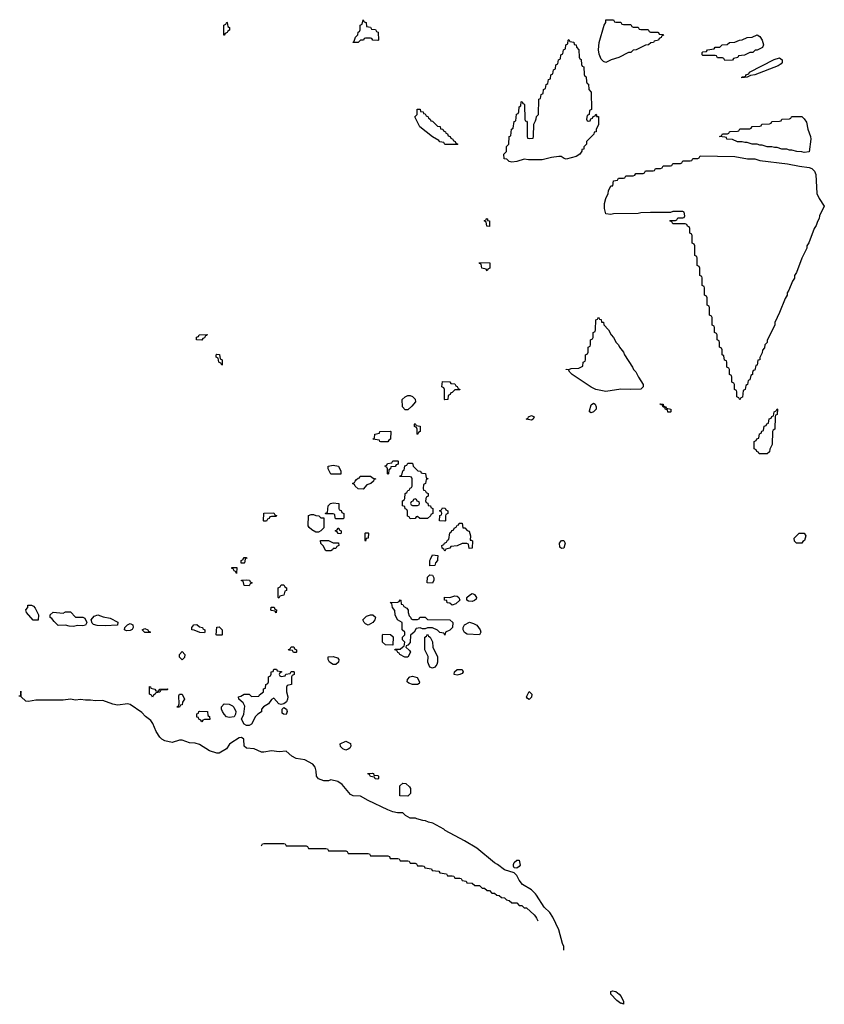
# Model space of a CAD drawing. Header units: inches. Extents: x 2604706 to 2755870, y 449242 to 584050.
# Tile 45 of 59: x 2735840 to 2742331, y 546408 to 554354. Entities that reach past the tile are written whole.
import ezdxf

# ---------------------------------------------------------------- set-up
doc = ezdxf.new("R2010")
doc.units = ezdxf.units.IN
doc.header["$MEASUREMENT"] = 0
for name, color, linetype in [('C7534', 7, 'Continuous'), ('C7535', 7, 'Continuous'), ('C7544', 7, 'Continuous'), ('C7545', 7, 'Continuous')]:
    doc.layers.add(name, color=color, linetype=linetype)

msp = doc.modelspace()

# ---------------------------------------------------------------- linework, layer by layer
at = {"layer": 'C7534', "color": 6}
for points in [[(2737657.7, 550000), (2737654, 549970), (2737650, 549968), (2737627.3, 549967.3), (2737626, 549990), (2737642, 549998), (2737643, 550000)], [(2739211.9, 550000), (2739211.1, 549988.9), (2739194, 549970), (2739190, 549948), (2739150, 549946), (2739148.9, 549948.9), (2739149.1, 549990.9), (2739153.5, 550000)], [(2740000, 547299.3), (2739970, 547331.8), (2739895.6, 547375.6), (2739870.3, 547410), (2739850, 547448.2), (2739830, 547468), (2739750, 547494.4), (2739696, 547536), (2739670, 547550.6), (2739527.1, 547667.1), (2739428.3, 547728.3), (2739272, 547810), (2739261, 547821), (2739172, 547870), (2739138, 547878), (2739114, 547890), (2739091, 547891), (2739043.6, 547903.6), (2739034, 547910), (2738990, 547911.3), (2738951.1, 547931.1), (2738930, 547952), (2738888, 547952), (2738850, 547960.7), (2738810, 547976.3), (2738650, 548053.4), (2738590, 548087.7), (2738530, 548090.6), (2738510, 548102), (2738442.3, 548182.3), (2738405.3, 548205.3), (2738350, 548218.4), (2738330, 548212.4), (2738292.5, 548212.5), (2738250, 548227.7), (2738233.4, 548250), (2738230.7, 548290.7), (2738223, 548323), (2738205.8, 548345.8), (2738140.7, 548380.7), (2738070, 548390.5), (2738034.8, 548410), (2737990, 548452), (2737934.2, 548445.8), (2737870, 548454.9), (2737810, 548442), (2737790, 548442), (2737730.4, 548470.3), (2737670, 548476.4), (2737650.6, 548490), (2737647.1, 548547.1), (2737630, 548561), (2737610, 548557.3), (2737544.2, 548515.8), (2737533.3, 548506.7), (2737509, 548470), (2737450, 548435.8), (2737430, 548434), (2737370, 548454.9), (2737290, 548506), (2737256.1, 548516.1), (2737210, 548519.3), (2737150, 548540.7), (2737130, 548538.8), (2737070, 548520.4), (2737010, 548533), (2736986.4, 548546.4), (2736970, 548564), (2736940.5, 548610), (2736913.5, 548673.5), (2736897.3, 548697.3), (2736854, 548730), (2736824.2, 548764.2), (2736730, 548826.4), (2736712.4, 548832.4), (2736630, 548821.3), (2736591.3, 548830), (2736510, 548860.4), (2736450, 548855.8), (2736410, 548863.1), (2736370, 548862.4), (2736330, 548868), (2736290, 548862), (2736250, 548870.7), (2736190, 548863.8), (2735970, 548863.8), (2735910, 548850.6), (2735890, 548854), (2735851.3, 548890), (2735850, 548934), (2735846, 548894), (2735834, 548894)], [(2737790, 547686), (2737798, 547702), (2737810, 547706), (2737970, 547706), (2737982, 547702), (2737990, 547686), (2738150, 547686), (2738162, 547682), (2738170, 547666), (2738310, 547666), (2738322, 547662), (2738330, 547646), (2738470, 547646), (2738482, 547642), (2738490, 547626), (2738650, 547626), (2738662, 547622), (2738670, 547606), (2738810, 547606), (2738822, 547602), (2738830, 547586), (2738890, 547586), (2738902, 547582), (2738910, 547566), (2738970, 547566), (2738982, 547562), (2738990, 547546), (2739030, 547546), (2739042, 547542), (2739050, 547526), (2739090, 547526), (2739102, 547522), (2739108.4, 547508.4), (2739162, 547502), (2739168.4, 547488.4), (2739222, 547482), (2739228.4, 547468.4), (2739282, 547462), (2739290, 547446), (2739330, 547446), (2739342, 547442), (2739350, 547426), (2739390, 547426), (2739402, 547422), (2739410, 547406), (2739442, 547402), (2739448.4, 547388.4), (2739490, 547386), (2739512.7, 547367.3), (2739550, 547366), (2739570, 547346), (2739590, 547346), (2739610, 547326), (2739630, 547326), (2739650, 547306), (2739670, 547306), (2739688.4, 547288.4), (2739707.3, 547287.3), (2739726, 547270), (2739750, 547266), (2739766, 547250), (2739790, 547246), (2739810, 547228), (2739850, 547226), (2739870, 547206), (2739890, 547206), (2739910, 547186), (2739930, 547186), (2739990, 547129), (2740000, 547116.5)]]:
    msp.add_lwpolyline(points, dxfattribs=at)
for points in [[(2737590, 549886), (2737582, 549902), (2737570, 549906), (2737562, 549922), (2737550, 549926), (2737550, 549934), (2737592, 549932)], [(2739170, 549806), (2739128, 549810), (2739130, 549854), (2739150, 549874), (2739170, 549872), (2739182, 549850), (2739182, 549830)], [(2737690, 549786), (2737650, 549788), (2737642, 549822), (2737630, 549826), (2737628, 549832), (2737670, 549834), (2737694, 549830), (2737698, 549818), (2737714, 549810), (2737698, 549802)], [(2737930, 549686), (2737926, 549690), (2737926, 549770), (2737942, 549778), (2737950, 549794), (2737970, 549794), (2737978, 549778), (2737992, 549770), (2737991.6, 549748.4), (2737978, 549742), (2737971.3, 549708.7), (2737938, 549702)], [(2739330, 549628), (2739310, 549646), (2739288.9, 549648.9), (2739286, 549666), (2739266, 549670), (2739267.3, 549692.7), (2739310, 549692), (2739350, 549704.7), (2739370, 549702), (2739382, 549690), (2739391.3, 549668.7), (2739359.8, 549640.2)], [(2739490, 549658), (2739460.4, 549660.4), (2739446, 549670), (2739446, 549690), (2739469.1, 549710.9), (2739490, 549722), (2739499.6, 549719.6), (2739510, 549714), (2739524.7, 549690), (2739522, 549678), (2739510, 549668)], [(2735990, 549508.7), (2735949.3, 549509.3), (2735894, 549570), (2735888.9, 549591.1), (2735906, 549610), (2735906, 549630), (2735934, 549630), (2735950, 549622), (2735965.4, 549605.4), (2735992, 549550)], [(2739010, 549514), (2739050, 549514), (2739062, 549518), (2739068.4, 549531.6), (2739110, 549532), (2739130, 549514), (2739310, 549512), (2739334, 549490), (2739332, 549450), (2739310, 549428), (2739274, 549410), (2739270, 549386), (2739262, 549402), (2739230, 549408), (2739210, 549428), (2739170, 549446), (2739130, 549446), (2739110, 549438), (2739090, 549438), (2739070, 549446), (2739038, 549442), (2739022, 549410), (2738992.7, 549387.3), (2738990.9, 549329.1), (2738970, 549306), (2738958, 549302), (2738954, 549290), (2738983.6, 549263.6), (2738992, 549250), (2738970, 549208.7), (2738946, 549210), (2738906, 549230), (2738902, 549242), (2738890, 549246), (2738882, 549262), (2738866, 549270), (2738870, 549274), (2738910, 549274), (2738930, 549294), (2738942, 549298), (2738946, 549330), (2738928.4, 549348.4), (2738928, 549372), (2738946, 549390), (2738946, 549410), (2738926, 549430), (2738926, 549490), (2738888, 549510), (2738868, 549550), (2738867.3, 549587.3), (2738848, 549610), (2738842, 549642), (2738828, 549650), (2738890, 549654), (2738902, 549658), (2738910, 549671.3), (2738914, 549670), (2738918, 549638), (2738930, 549634), (2738938, 549618), (2738963.6, 549603.6), (2738974, 549590), (2738974, 549570), (2738982, 549542), (2738992.7, 549532.7), (2738998, 549518)], [(2736290, 549532), (2736350, 549532), (2736364.7, 549524.7), (2736382, 549490), (2736370, 549468.7), (2736350, 549462), (2736310, 549464), (2736270, 549457.2), (2736239, 549459), (2736210, 549468), (2736150, 549466), (2736117.2, 549497.2), (2736100.2, 549520.2), (2736086, 549530), (2736086, 549550), (2736110, 549572), (2736190, 549564.7), (2736210, 549574), (2736250, 549574)], [(2736530, 549462.7), (2736464.7, 549464.7), (2736434, 549474), (2736424.7, 549484.7), (2736415.3, 549510), (2736439.3, 549540.7), (2736470, 549551), (2736514.4, 549534.4), (2736570, 549524.7), (2736631.1, 549491.1), (2736630, 549468.7)], [(2737910, 549566), (2737902, 549582), (2737870, 549586), (2737866, 549590), (2737867.3, 549612.7), (2737894, 549614), (2737898, 549598), (2737911.6, 549591.6)], [(2738650, 549468), (2738630, 549478), (2738618, 549490), (2738609, 549511), (2738639, 549541), (2738670, 549551.3), (2738690, 549551.3), (2738711, 549531), (2738704.7, 549510), (2738690, 549488)], [(2736702, 549422), (2736686, 549430), (2736688, 549450), (2736709.3, 549470.7), (2736730, 549481), (2736751.3, 549470), (2736756, 549450), (2736746.4, 549433.6), (2736730, 549424)], [(2737330, 549406), (2737292.7, 549407.3), (2737248.7, 549428.7), (2737229.3, 549429.3), (2737228, 549450), (2737246, 549470), (2737270, 549474), (2737290, 549454), (2737314, 549450), (2737318, 549438), (2737334, 549430), (2737334, 549410)], [(2739550, 549388.7), (2739450, 549395.3), (2739429.2, 549409.2), (2739418, 549430), (2739418, 549450), (2739428, 549470), (2739470, 549492), (2739502, 549482), (2739527.3, 549467.3), (2739554.8, 549430), (2739561, 549410)], [(2736890, 549408.7), (2736850, 549409), (2736829, 549430), (2736850, 549442), (2736874, 549430), (2736878, 549418), (2736894, 549410)], [(2737430, 549386), (2737426, 549390), (2737430, 549452), (2737450, 549454), (2737474, 549430), (2737474, 549390), (2737470, 549388)], [(2738850, 549306), (2738790, 549308.7), (2738766, 549330), (2738766, 549390), (2738770, 549394), (2738831.6, 549391.6), (2738852.7, 549372.7)], [(2739170, 549122), (2739149, 549130), (2739133.2, 549170), (2739134, 549214), (2739108.9, 549268.9), (2739108, 549370), (2739122, 549378), (2739130, 549394), (2739138, 549378), (2739151.6, 549371.6), (2739170, 549334), (2739172, 549290), (2739211.1, 549211.1), (2739211.3, 549170), (2739204.7, 549150), (2739190, 549129)], [(2737150, 549188.7), (2737128.7, 549210), (2737128, 549230), (2737150, 549254), (2737171.3, 549230), (2737170, 549206)], [(2738070, 549246), (2738048.4, 549248.4), (2738042, 549262), (2738010, 549266), (2738008.4, 549271.6), (2738022, 549278), (2738030, 549292), (2738051.6, 549291.6), (2738058, 549278), (2738074, 549270), (2738074, 549250)], [(2738390, 549149), (2738370, 549149.2), (2738339, 549170), (2738328.7, 549190), (2738329.1, 549210.9), (2738370, 549216), (2738404.7, 549204.7), (2738414, 549190), (2738412, 549170)], [(2737950, 549054), (2737982, 549058), (2737987.3, 549072.7), (2738022, 549078), (2738030, 549094), (2738050, 549094), (2738054, 549090), (2738054, 549070), (2738038, 549062), (2738034, 549050), (2738034, 548990), (2737998, 548982), (2737992.7, 548967.3), (2737992, 548930), (2738002.8, 548890), (2738001, 548870), (2737991.3, 548850), (2737970, 548833.2), (2737950, 548828), (2737930, 548834), (2737890, 548878), (2737871.1, 548868.9), (2737845.8, 548834.2), (2737806, 548810), (2737791.3, 548790), (2737791.3, 548768.7), (2737762, 548750), (2737742, 548730), (2737710, 548668), (2737690, 548658), (2737670, 548658), (2737650, 548668), (2737628, 548710), (2737648, 548750), (2737655.3, 548815.3), (2737642, 548842), (2737608, 548870), (2737606, 548890), (2737624.7, 548895.3), (2737650, 548911), (2737670, 548912), (2737690, 548912), (2737710, 548892), (2737770, 548894), (2737775.3, 548904.7), (2737806, 548930), (2737807.3, 548952.7), (2737822, 548958), (2737826, 548990), (2737842, 548998), (2737846, 549010), (2737848, 549050), (2737862, 549058), (2737868, 549072), (2737868.7, 549090), (2737886, 549094), (2737890, 549112), (2737911.6, 549111.6), (2737918, 549098), (2737952.7, 549092.7), (2737952.7, 549087.3), (2737938, 549082), (2737934, 549070), (2737938, 549058)], [(2739370, 549064), (2739346, 549070), (2739348, 549090), (2739370, 549111), (2739410, 549111), (2739418, 549090), (2739410, 549078), (2739390, 549069)], [(2739050, 548988), (2739010, 548988.7), (2738980.2, 549000.2), (2738966, 549010), (2738968.7, 549030), (2738988, 549050), (2739010, 549056), (2739045.4, 549045.4), (2739064.7, 549010), (2739062, 548998)], [(2736950, 548934), (2736962, 548938), (2736970, 548952), (2737030, 548954), (2737034, 548950), (2737030, 548946), (2736990, 548946), (2736978, 548942), (2736970, 548928), (2736938, 548922), (2736934, 548910), (2736918, 548902), (2736910, 548886), (2736902, 548902), (2736886, 548910), (2736887.3, 548972.7), (2736894, 548970), (2736898, 548958), (2736930, 548952), (2736938, 548938)], [(2737110, 548806), (2737109, 548810), (2737122, 548818), (2737127.3, 548832.7), (2737123.1, 548896.9), (2737130, 548912), (2737150, 548912), (2737170.7, 548869.3), (2737152.7, 548847.3), (2737150, 548826), (2737138, 548822), (2737130, 548806)], [(2739950, 548868), (2739936.4, 548876.4), (2739929.2, 548890), (2739950, 548931.3), (2739971, 548910), (2739970, 548888)], [(2737530, 548722), (2737509, 548729), (2737489.1, 548749.1), (2737475.3, 548770), (2737468.7, 548790), (2737468.7, 548810), (2737490, 548832), (2737530, 548831.3), (2737557.3, 548817.3), (2737567.1, 548807.1), (2737584.7, 548770), (2737582, 548750), (2737570, 548728)], [(2737310, 548688.7), (2737302, 548702), (2737286, 548710), (2737282, 548722), (2737270, 548726), (2737268.4, 548751.6), (2737282, 548758), (2737286, 548770), (2737292.7, 548772.7), (2737354, 548770), (2737358, 548738), (2737371.6, 548731.6), (2737372.7, 548707.3), (2737330, 548706), (2737318, 548702)], [(2737990, 548748), (2737968.4, 548748.4), (2737958, 548758), (2737958, 548790), (2737970, 548802), (2737992, 548790), (2737998, 548770)], [(2738470, 548458), (2738446, 548470), (2738428.4, 548488.4), (2738426, 548510), (2738470, 548531.3), (2738510, 548512), (2738512, 548490), (2738503.6, 548476.4), (2738490, 548468)], [(2738730, 548226), (2738708.4, 548228.4), (2738702, 548242), (2738670, 548246), (2738662, 548262), (2738650, 548266), (2738648.4, 548271.6), (2738687.3, 548272.7), (2738694, 548270), (2738698, 548258), (2738730, 548254), (2738734, 548250), (2738734, 548230)], [(2738970, 548088), (2738908, 548090), (2738908, 548170), (2738930, 548192), (2738954, 548190), (2738983.6, 548163.6), (2738992, 548150), (2738991.6, 548108.4)], [(2739850, 547506), (2739829.3, 547509.3), (2739823.3, 547523.3), (2739823.6, 547536.4), (2739830, 547551.3), (2739850, 547571.3), (2739870, 547571.3), (2739877.3, 547530), (2739870, 547519)]]:
    msp.add_lwpolyline(points, close=True, dxfattribs=at)
at = {"layer": 'C7535', "color": 6}
for points in [[(2737490, 554228), (2737486, 554230), (2737486, 554310), (2737502, 554318), (2737510, 554334), (2737514, 554330), (2737518, 554298), (2737531.6, 554291.6), (2737532, 554270), (2737518, 554262), (2737514, 554250), (2737498, 554242)], [(2738730, 554186), (2738690, 554188), (2738682, 554202), (2738670, 554206), (2738630, 554206), (2738618, 554202), (2738614, 554190), (2738590, 554188), (2738570, 554169.3), (2738528, 554170), (2738538, 554182), (2738550, 554214), (2738567.3, 554232.7), (2738570, 554254), (2738582, 554258), (2738587.3, 554272.7), (2738588, 554310), (2738602, 554318), (2738610, 554354), (2738618, 554338), (2738634, 554330), (2738638, 554298), (2738670, 554294), (2738678, 554278), (2738710, 554274), (2738718, 554258), (2738732.7, 554252.7), (2738734, 554190)], [(2739270, 553346), (2739262, 553362), (2739230, 553368), (2739220.4, 553380.4), (2739169.4, 553409.4), (2739068.7, 553490), (2739028, 553570), (2739046, 553590), (2739047.3, 553632.7), (2739071.1, 553631.1), (2739074, 553614), (2739094, 553610), (2739098, 553598), (2739110, 553594), (2739118, 553578), (2739134, 553570), (2739138, 553558), (2739152, 553552), (2739158, 553538), (2739170, 553534), (2739210, 553494), (2739231.1, 553491.1), (2739234, 553474), (2739254, 553470), (2739258, 553458), (2739274, 553450), (2739278, 553438), (2739290, 553434), (2739298, 553418), (2739314, 553410), (2739318, 553398), (2739334, 553390), (2739338, 553378), (2739354, 553370), (2739358, 553358), (2739374, 553350), (2739370, 553346)], [(2739630, 552686), (2739608.7, 552688.7), (2739602, 552722), (2739588.9, 552728.9), (2739590, 552734), (2739602, 552738), (2739606, 552750), (2739614, 552746), (2739614, 552734), (2739631.3, 552730)], [(2739610, 552326), (2739602, 552342), (2739568.9, 552348.9), (2739562, 552382), (2739550, 552386), (2739547.3, 552392.7), (2739630, 552394), (2739634, 552390), (2739631.6, 552348.4), (2739618, 552342)], [(2737310, 551768), (2737266, 551770), (2737267.3, 551792.7), (2737282, 551798), (2737288.9, 551811.1), (2737352.7, 551812.7), (2737350, 551806), (2737338, 551802), (2737330, 551786), (2737318, 551782)], [(2737470, 551566), (2737462, 551582), (2737446, 551590), (2737442, 551622), (2737426, 551630), (2737426, 551650), (2737430, 551654), (2737452, 551652), (2737458, 551618), (2737474, 551610), (2737474, 551570)], [(2739270, 551286), (2739266, 551290), (2739266, 551370), (2739262, 551382), (2739246, 551390), (2739250, 551434), (2739311.1, 551431.1), (2739318, 551418), (2739350, 551414), (2739358, 551398), (2739370, 551394), (2739378, 551378), (2739392, 551370), (2739390, 551366), (2739350, 551366), (2739330, 551346), (2739318, 551342), (2739314, 551330), (2739298, 551322), (2739294, 551290), (2739290, 551288)], [(2738950, 551206), (2738928.4, 551228.4), (2738926, 551290), (2738948.4, 551311.6), (2738970, 551322), (2738990, 551322), (2739010, 551312), (2739031.1, 551291.1), (2739034, 551270), (2739004.7, 551235.3), (2738970, 551206)], [(2739970, 551122), (2739926, 551130), (2739942, 551138), (2739946, 551150), (2739970, 551161), (2739991.3, 551150), (2739982, 551130)], [(2739050, 551006), (2739046, 551010), (2739046, 551050), (2739042, 551062), (2739026, 551070), (2739026, 551090), (2739030, 551094), (2739038, 551078), (2739070, 551074), (2739072, 551070), (2739072, 551030), (2739058, 551022)], [(2738810, 550946), (2738752.7, 550947.3), (2738746, 550950), (2738742, 550962), (2738688, 550970), (2738702, 550978), (2738706, 551010), (2738742, 551018), (2738746, 551030), (2738830, 551034), (2738834, 551030), (2738832, 550970), (2738818, 550962)], [(2738350, 550686), (2738328, 550730), (2738328.4, 550751.6), (2738370, 550758), (2738410.9, 550750.9), (2738431.1, 550711.1), (2738430, 550686)], [(2738810, 550686), (2738806, 550690), (2738806, 550730), (2738802, 550742), (2738790, 550746), (2738787.3, 550752.7), (2738802, 550758), (2738808.4, 550771.6), (2738842, 550778), (2738850, 550794), (2738890, 550794), (2738894, 550790), (2738892.7, 550767.3), (2738878, 550762), (2738870, 550748), (2738834, 550746), (2738831.6, 550728.4), (2738818, 550722), (2738814, 550690)], [(2739130, 550328.7), (2739068.9, 550328.9), (2739050, 550346), (2739038, 550342), (2739030, 550328), (2738990, 550326), (2738982, 550342), (2738968.4, 550348.4), (2738967.3, 550387.3), (2738962, 550402), (2738950, 550406), (2738946, 550426), (2738928.7, 550430), (2738928, 550470), (2738942, 550478), (2738946, 550490), (2738948.4, 550531.6), (2738962, 550538), (2738970, 550554), (2738982, 550558), (2738990, 550574), (2739002, 550578), (2739006, 550590), (2739006, 550650), (2739002, 550662), (2738990, 550666), (2738908, 550668), (2738910, 550674), (2738922, 550678), (2738930, 550714), (2738942, 550718), (2738947.3, 550752.7), (2738962, 550758), (2738970, 550774), (2739010, 550774), (2739014, 550750), (2739052, 550712), (2739074, 550710), (2739078, 550698), (2739090, 550694), (2739112.7, 550692.7), (2739118, 550658), (2739131.6, 550651.6), (2739130, 550646), (2739118, 550642), (2739114, 550610), (2739098, 550602), (2739094, 550570), (2739098, 550558), (2739110, 550554), (2739118, 550538), (2739134, 550530), (2739134, 550510), (2739118, 550502), (2739114, 550470), (2739118, 550458), (2739131.6, 550451.6), (2739134, 550434), (2739154, 550430), (2739158, 550418), (2739174, 550410), (2739174, 550370), (2739158, 550362), (2739154, 550350)], [(2738610, 550566), (2738570, 550568), (2738546, 550590), (2738542, 550602), (2738526, 550610), (2738542, 550618), (2738546, 550630), (2738558, 550642), (2738570, 550654), (2738582, 550658), (2738586, 550670), (2738670, 550671.3), (2738692.7, 550652.7), (2738714, 550650), (2738698, 550642), (2738694, 550630), (2738672, 550610), (2738641, 550599)], [(2738390, 550326), (2738386, 550330), (2738382, 550362), (2738370, 550366), (2738307.3, 550367.3), (2738310, 550374), (2738322, 550378), (2738328, 550430), (2738346, 550450), (2738370, 550454), (2738414, 550450), (2738414, 550410), (2738418, 550398), (2738432.7, 550392.7), (2738438, 550378), (2738454, 550370), (2738454, 550330), (2738450, 550326)], [(2739030, 550486), (2739018, 550482), (2739012.7, 550467.3), (2738998, 550462), (2738994, 550450), (2738998, 550438), (2739010, 550434), (2739050, 550434), (2739062, 550438), (2739066, 550450), (2739062, 550462), (2739047.3, 550467.3), (2739042, 550482)], [(2737810, 550306), (2737806, 550310), (2737810, 550372), (2737890, 550374), (2737898, 550358), (2737912.7, 550352.7), (2737910, 550346), (2737870, 550346), (2737858, 550342), (2737852.7, 550327.3), (2737838, 550322), (2737830, 550306)], [(2738230, 550218), (2738196.4, 550236.4), (2738176.4, 550256.4), (2738168, 550270), (2738170, 550352), (2738190, 550362), (2738210, 550362), (2738230, 550352), (2738254, 550350), (2738270, 550334), (2738292.7, 550332.7), (2738292.7, 550252.7), (2738270, 550228), (2738250, 550218)], [(2739270, 550306), (2739228, 550310), (2739228.4, 550351.6), (2739242, 550358), (2739246, 550370), (2739242, 550382), (2739226, 550390), (2739242, 550398), (2739250, 550414), (2739271.6, 550411.6), (2739278, 550398), (2739294, 550390), (2739294, 550370), (2739278, 550362), (2739274, 550350), (2739274, 550310)], [(2739474, 550154), (2739486, 550154), (2739492.7, 550147.3), (2739491.3, 550090), (2739467.3, 550087.3), (2739462, 550122), (2739447.3, 550127.3), (2739410, 550128), (2739370, 550108), (2739318, 550102), (2739310, 550088), (2739278, 550082), (2739270, 550066), (2739262, 550082), (2739248.4, 550088.4), (2739246, 550110), (2739262, 550118), (2739266, 550130), (2739282, 550138), (2739290, 550154), (2739302, 550158), (2739310, 550214), (2739322, 550218), (2739327.3, 550232.7), (2739342, 550238), (2739346, 550250), (2739362, 550258), (2739370, 550274), (2739382, 550278), (2739386, 550290), (2739410, 550292), (2739414, 550254), (2739430, 550252), (2739450, 550231.3), (2739466, 550226), (2739476, 550190)], [(2738430, 550206), (2738408.4, 550208.4), (2738402, 550222), (2738386, 550230), (2738402, 550238), (2738408.4, 550251.6), (2738414, 550250), (2738418, 550238), (2738434, 550230), (2738434, 550210)], [(2738630, 550146), (2738626, 550150), (2738626, 550210), (2738630, 550214), (2738650, 550214), (2738654, 550210), (2738652, 550170), (2738634, 550166)], [(2738370, 550132), (2738412.7, 550132.7), (2738414, 550110), (2738398, 550102), (2738390, 550086), (2738370, 550086), (2738363.6, 550076.4), (2738350, 550068.7), (2738308.7, 550068.7), (2738288.4, 550108.4), (2738270, 550126), (2738266, 550150), (2738330, 550151.3)]]:
    msp.add_lwpolyline(points, close=True, dxfattribs=at)
for points in [[(2740000, 553223.9), (2739944, 553224), (2739910, 553228), (2739850, 553209.3), (2739810, 553205.2), (2739790, 553209.2), (2739768.7, 553228.7), (2739748, 553230), (2739746, 553270), (2739766, 553290), (2739766, 553330), (2739786, 553350), (2739788.4, 553411.6), (2739802, 553418), (2739808, 553470), (2739822, 553478), (2739828.4, 553531.6), (2739842, 553538), (2739848.4, 553591.6), (2739862, 553598), (2739866, 553610), (2739868.4, 553651.6), (2739882, 553658), (2739886, 553690), (2739892.7, 553692.7), (2739898, 553678), (2739910, 553674), (2739912.7, 553667.3), (2739914, 553550), (2739918, 553538), (2739930, 553534), (2739932.7, 553527.3), (2739934, 553410), (2739938, 553398), (2739950, 553394), (2739982, 553398), (2739986, 553410), (2739988, 553510), (2740000, 553536.5)], [(2739153.5, 550000), (2739170, 550034), (2739214, 550030), (2739211.9, 550000)], [(2737643, 550000), (2737650, 550014), (2737670, 550014), (2737672, 550008), (2737658, 550002), (2737657.7, 550000)]]:
    msp.add_lwpolyline(points, dxfattribs=at)
at = {"layer": 'C7544', "color": 6}
for points in [[(2740230, 546846), (2740230, 546874), (2740218, 546898), (2740190.5, 547010), (2740142.4, 547110), (2740118, 547150), (2740070, 547190.6), (2740008.5, 547290), (2740000, 547299.3)], [(2740000, 547116.5), (2740010, 547104), (2740020.4, 547080.4)]]:
    msp.add_lwpolyline(points, dxfattribs=at)
msp.add_lwpolyline([(2740710, 546408), (2740696.4, 546416.4), (2740690, 546415.3), (2740658.6, 546438.6), (2740609.2, 546490), (2740608.9, 546511.1), (2740623.2, 546516.8), (2740649.5, 546510.5), (2740677.1, 546490), (2740692.4, 546470), (2740710, 546431.3)], close=True, dxfattribs=at)
at = {"layer": 'C7545', "color": 6}
for points in [[(2740650, 554334), (2740690, 554334), (2740698, 554318), (2740710, 554314), (2740770, 554314), (2740778, 554298), (2740790, 554294), (2740830, 554294), (2740838, 554278), (2740850, 554274), (2740910, 554274), (2740918, 554258), (2740930, 554254), (2740987.3, 554252.7), (2740994, 554250), (2740998, 554238), (2741030, 554234), (2741034, 554230), (2741018, 554222), (2741014, 554210), (2740998, 554202), (2740994, 554190), (2740958, 554182), (2740954, 554170), (2740932, 554168), (2740914, 554150), (2740890, 554148), (2740814, 554110), (2740790, 554108), (2740770.7, 554089.3), (2740751.3, 554088.7), (2740674, 554050), (2740610.9, 554029.1), (2740570, 554009), (2740550, 554015.3), (2740530, 554035.3), (2740515.3, 554075.3), (2740509.7, 554110), (2740514, 554170), (2740555.3, 554310), (2740569, 554331), (2740570, 554352), (2740630, 554354), (2740638, 554338)], [(2741530, 554026), (2741522, 554042), (2741510, 554046), (2741470, 554046), (2741462, 554062), (2741450, 554066), (2741350, 554066), (2741346, 554070), (2741346, 554090), (2741350, 554094), (2741382, 554098), (2741390, 554112), (2741442, 554118), (2741450, 554132), (2741487.3, 554132.7), (2741506, 554150), (2741547.3, 554152.7), (2741566, 554170), (2741610, 554172), (2741646, 554190), (2741670, 554192), (2741710, 554211.3), (2741750, 554212), (2741790, 554231.3), (2741810, 554218), (2741830.5, 554189.5), (2741841, 554150), (2741834, 554130), (2741790, 554108), (2741772.7, 554107.3), (2741754, 554090), (2741730, 554088), (2741687.3, 554067.3), (2741638, 554062), (2741634, 554050), (2741598, 554042), (2741590, 554028)], [(2741666, 553886), (2741666, 553890), (2741671.6, 553891.6), (2741688.4, 553891.6), (2741698, 553902), (2741698, 553910), (2741722, 553918), (2741729, 553930), (2741927.2, 554032.8), (2741970, 554044.9), (2741990.4, 554030.4), (2741990.5, 554009.5), (2741982, 553998), (2741958, 553982), (2741770.5, 553909.5), (2741736.9, 553903.1), (2741710, 553889.2)], [(2742170, 553282), (2742148.9, 553288.9), (2742110, 553289), (2742070, 553302), (2742050, 553302), (2742028.9, 553308.9), (2741990, 553309), (2741950, 553322), (2741930, 553322), (2741908.9, 553328.9), (2741870, 553329), (2741830, 553342), (2741810, 553342), (2741788.9, 553348.9), (2741750, 553349), (2741710, 553362), (2741690, 553362), (2741668.9, 553368.9), (2741630, 553369), (2741590, 553388), (2741546, 553390), (2741542, 553402), (2741530, 553406), (2741486, 553410), (2741502, 553418), (2741510, 553434), (2741550, 553434), (2741562, 553438), (2741566, 553450), (2741572.7, 553452.7), (2741630, 553454), (2741642, 553458), (2741650, 553472), (2741730, 553474), (2741742, 553478), (2741748.4, 553491.6), (2741810, 553494), (2741822, 553498), (2741828.4, 553511.6), (2741890, 553514), (2741902, 553518), (2741908.4, 553531.6), (2741970, 553534), (2741982, 553538), (2741988.4, 553551.6), (2742050, 553554), (2742062, 553558), (2742066, 553570), (2742072.7, 553572.7), (2742150, 553574), (2742170, 553554), (2742186.4, 553526.4), (2742198.4, 553470), (2742220.3, 553410), (2742222, 553390), (2742210, 553288)], [(2741650, 551286), (2741642, 551302), (2741626, 551310), (2741626, 551350), (2741622, 551362), (2741606, 551370), (2741606, 551410), (2741602, 551422), (2741586, 551430), (2741586, 551470), (2741582, 551482), (2741566, 551490), (2741566, 551530), (2741562, 551542), (2741546, 551550), (2741546, 551590), (2741542, 551602), (2741527.3, 551607.3), (2741522, 551642), (2741506, 551650), (2741506, 551690), (2741502, 551702), (2741486, 551710), (2741486, 551750), (2741482, 551762), (2741466, 551770), (2741466, 551810), (2741462, 551822), (2741446, 551830), (2741446, 551870), (2741442, 551882), (2741426, 551890), (2741426, 551950), (2741422, 551962), (2741406, 551970), (2741406, 552030), (2741402, 552042), (2741386, 552050), (2741386, 552110), (2741382, 552122), (2741366, 552130), (2741366, 552190), (2741362, 552202), (2741346, 552210), (2741346, 552270), (2741342, 552282), (2741326, 552290), (2741326, 552350), (2741322, 552362), (2741306, 552370), (2741306, 552430), (2741302, 552442), (2741286, 552450), (2741286, 552530), (2741282, 552542), (2741266, 552550), (2741266, 552610), (2741262, 552622), (2741246, 552630), (2741246, 552670), (2741242, 552682), (2741227.3, 552687.3), (2741222, 552702), (2741210, 552706), (2741110, 552706), (2741102, 552722), (2741086, 552730), (2741090, 552734), (2741130, 552734), (2741142, 552738), (2741150, 552754), (2741190, 552754), (2741202, 552758), (2741206, 552770), (2741202, 552802), (2741190, 552806), (2741110, 552806), (2741090, 552798), (2740930, 552798), (2740850, 552795.3), (2740828.9, 552788.9), (2740630, 552788), (2740610, 552782), (2740570, 552788), (2740558, 552830), (2740559.3, 552870), (2740569.2, 552910), (2740588.7, 552950), (2740590, 552974), (2740610, 553012), (2740626, 553014), (2740630, 553054), (2740662, 553058), (2740670, 553074), (2740710, 553074), (2740722, 553078), (2740730, 553094), (2740790, 553094), (2740802, 553098), (2740810, 553114), (2740870, 553114), (2740882, 553118), (2740890, 553134), (2740950, 553134), (2740962, 553138), (2740970, 553154), (2741010, 553154), (2741022, 553158), (2741030, 553174), (2741090, 553174), (2741102, 553178), (2741110, 553194), (2741170, 553194), (2741182, 553198), (2741190, 553214), (2741250, 553214), (2741262, 553218), (2741270, 553234), (2741310, 553234), (2741322, 553238), (2741330, 553254), (2741609.3, 553250.7), (2741710.9, 553230.9), (2741770, 553230.6), (2741810, 553218.8), (2742034, 553190), (2742130, 553170.7), (2742210, 553160.7), (2742230, 553153.4), (2742252.8, 553132.8), (2742263.9, 553103.9), (2742272, 552950), (2742290.2, 552910.2), (2742331.3, 552850), (2742291.3, 552770), (2742290.6, 552749.4), (2742275.3, 552724.7), (2742266.4, 552693.6), (2742250.9, 552669.1), (2742206.4, 552553.6), (2742191.3, 552530), (2742190.6, 552509.4), (2742150.9, 552429.1), (2742106.4, 552313.6), (2742091.3, 552290), (2742090.6, 552269.4), (2742075.3, 552244.7), (2742044.7, 552170), (2742031.3, 552150), (2742031, 552130), (2742015.3, 552104.7), (2741971, 551990), (2741931.3, 551910), (2741931, 551890), (2741871.3, 551768.7), (2741871, 551750), (2741852, 551730), (2741850, 551706), (2741832, 551688), (2741830, 551666), (2741811.3, 551628.7), (2741810.7, 551609.3), (2741794, 551606), (2741790, 551566), (2741778, 551562), (2741770, 551526), (2741758, 551522), (2741752.7, 551507.3), (2741752, 551490), (2741738, 551482), (2741731.3, 551448.7), (2741718, 551442), (2741711.3, 551408.7), (2741698, 551402), (2741694, 551370), (2741678, 551362), (2741671.3, 551308.7), (2741658, 551302)], [(2740770, 551369.4), (2740690, 551371.6), (2740570, 551354), (2740488, 551370), (2740449.6, 551389.6), (2740298, 551490), (2740278, 551510), (2740268.4, 551528.4), (2740249, 551530), (2740250, 551534), (2740270, 551532), (2740290, 551538), (2740350, 551542), (2740382, 551558), (2740386, 551590), (2740402, 551598), (2740406, 551610), (2740406, 551650), (2740422, 551658), (2740426, 551670), (2740426, 551710), (2740442, 551718), (2740446, 551730), (2740446, 551770), (2740462, 551778), (2740466, 551790), (2740466, 551830), (2740482, 551838), (2740486, 551850), (2740488.4, 551931.6), (2740502, 551938), (2740510, 551954), (2740518, 551938), (2740530, 551934), (2740534, 551914), (2740550, 551912), (2740552, 551892), (2740590, 551852), (2740611.1, 551811.1), (2740631.3, 551790), (2740651.3, 551750), (2740671.3, 551730), (2740678, 551710), (2740711.3, 551670), (2740718, 551650), (2740784.7, 551550), (2740791.1, 551531.1), (2740810, 551512), (2740831, 551470), (2740870.5, 551410.5), (2740871, 551390), (2740850, 551373.2)], [(2740450, 551182), (2740438, 551190), (2740436.4, 551196.4), (2740450, 551244.7), (2740470, 551258), (2740482, 551250), (2740491.3, 551230), (2740491, 551210), (2740470, 551189)], [(2741090, 551186), (2741070, 551188), (2741066, 551206), (2741050, 551208), (2741046, 551226), (2741030, 551228), (2741026, 551246), (2741014, 551246), (2741006, 551250), (2741006, 551254), (2741030, 551251.3), (2741034, 551234), (2741054, 551230), (2741058, 551218), (2741092, 551210), (2741094, 551190)], [(2741870, 550849.2), (2741806, 550850), (2741802, 550862), (2741786, 550870), (2741782, 550882), (2741766, 550890), (2741766, 550950), (2741782, 550958), (2741787.3, 550972.7), (2741802, 550978), (2741807.3, 551012.7), (2741822, 551018), (2741827.3, 551032.7), (2741842, 551038), (2741847.3, 551072.7), (2741862, 551078), (2741867.3, 551092.7), (2741882, 551098), (2741887.3, 551132.7), (2741902, 551138), (2741907.3, 551152.7), (2741922, 551158), (2741926, 551190), (2741942, 551198), (2741950, 551214), (2741954, 551210), (2741951.1, 551168.9), (2741938, 551162), (2741934, 551150), (2741931, 551050), (2741918, 551042), (2741914, 551030), (2741910, 550926), (2741891.3, 550888.7), (2741890, 550866)], [(2742150, 550129), (2742106, 550130), (2742090, 550146), (2742089, 550170), (2742129.5, 550210.5), (2742170, 550211), (2742182, 550190), (2742170.8, 550150), (2742158, 550142)], [(2740210, 550086), (2740198, 550098), (2740195.3, 550130), (2740210, 550151.3), (2740230, 550152), (2740241, 550130), (2740230, 550088)]]:
    msp.add_lwpolyline(points, close=True, dxfattribs=at)
msp.add_lwpolyline([(2740000, 553536.5), (2740007.3, 553552.7), (2740008.4, 553571.6), (2740026, 553590), (2740028.4, 553711.6), (2740042, 553718), (2740046, 553750), (2740062, 553758), (2740066, 553790), (2740082, 553798), (2740086, 553830), (2740102, 553838), (2740106, 553870), (2740122, 553878), (2740126, 553910), (2740142, 553918), (2740146, 553950), (2740162, 553958), (2740166, 553990), (2740182, 553998), (2740186, 554030), (2740202, 554038), (2740206, 554070), (2740222, 554078), (2740226, 554110), (2740242, 554118), (2740246, 554150), (2740262, 554158), (2740266, 554190), (2740270, 554194), (2740278, 554178), (2740310, 554172), (2740314, 554154), (2740330, 554152), (2740331.1, 554131.1), (2740350, 554112), (2740352.7, 554052.7), (2740358, 554038), (2740370, 554034), (2740372.7, 553992.7), (2740378, 553978), (2740390, 553974), (2740392.7, 553912.7), (2740398, 553898), (2740410, 553894), (2740412.7, 553852.7), (2740418, 553838), (2740430, 553834), (2740431.1, 553791.1), (2740450.8, 553769.2), (2740454, 553630), (2740438, 553622), (2740434, 553590), (2740418, 553582), (2740414, 553550), (2740418, 553538), (2740430, 553534), (2740442, 553538), (2740447.3, 553552.7), (2740462, 553558), (2740467.3, 553572.7), (2740482, 553578), (2740488, 553592), (2740494, 553586), (2740494, 553574), (2740510, 553572), (2740510, 553506), (2740492, 553470), (2740491.3, 553450), (2740474, 553446), (2740472, 553430), (2740414, 553370), (2740412, 553350), (2740391.3, 553328.7), (2740390, 553308), (2740374, 553306), (2740374, 553294), (2740358, 553270), (2740330, 553249.5), (2740250, 553229.5), (2740233.6, 553233.6), (2740209, 553249), (2740190, 553249.2), (2740130, 553242), (2740056.3, 553223.7), (2740000, 553223.9)], dxfattribs=at)

doc.saveas('drawing.dxf')
